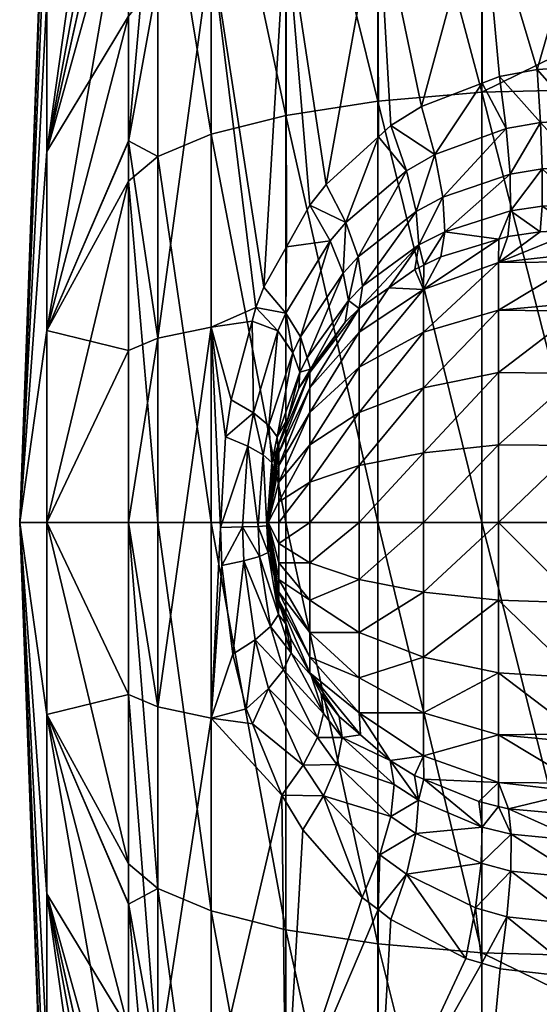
# Model space of a CAD drawing. Extents: x -0.145 to 0.145, y -0.081 to 0.
# Tile 3 of 52: x -0.14505 to -0.13836, y -0.0632 to -0.05053. Entities that reach past the tile are written whole.
import ezdxf

# ---------------------------------------------------------------- set-up
doc = ezdxf.new("R2010")
doc.units = 0
doc.layers.add('mesh', color=7, linetype='CONTINUOUS')

msp = doc.modelspace()

# ---------------------------------------------------------------- meshes
at = {"layer": 'mesh'}
mesh = msp.add_polyface(dxfattribs=at)
corners = [(-0.129138, -0.044075, -0.020382), (-0.129773, -0.043783, -0.020197), (-0.137684, -0.044982, -0.020831), (-0.127119, -0.044573, -0.020679), (-0.127818, -0.044468, -0.020619), (-0.126362, -0.044614, -0.020699), (-0.130773, -0.051128, 0.023416), (-0.137684, -0.051138, 0.02345), (-0.137684, -0.050749, 0.023331), (-0.123862, -0.051118, 0.023383), (-0.139099, -0.051463, -0.023361), (-0.137684, -0.051426, -0.02352), (-0.137684, -0.050768, -0.023281), (-0.139099, -0.046225, -0.021455), (-0.137684, -0.046152, -0.021601), (-0.139099, -0.048789, 0.022561), (-0.138871, -0.05126, 0.023364), (-0.139095, -0.051347, 0.023318), (-0.138387, -0.051171, 0.023419), (-0.137803, -0.051137, 0.023449), (-0.137684, -0.048733, 0.022714), (-0.139875, -0.051647, 0.023157), (-0.140437, -0.048957, 0.022098), (-0.140268, -0.051889, 0.023039), (-0.139099, -0.043807, 0.020059), (-0.137684, -0.044969, 0.020824), (-0.137684, -0.041463, -0.018517), (-0.140437, -0.044077, 0.019648), (-0.140437, -0.041884, -0.018015), (-0.140437, -0.046446, -0.021015), (-0.140437, -0.051577, -0.022883), (-0.137812, -0.051823, 0.023713), (-0.138342, -0.051852, 0.023687), (-0.137823, -0.052424, 0.024136), (-0.138783, -0.051929, 0.023639), (-0.139703, -0.052264, 0.02346), (-0.140067, -0.052475, 0.023357), (-0.138734, -0.052517, 0.024066), (-0.139601, -0.052812, 0.023898), (-0.137682, -0.051823, 0.023714), (-0.130771, -0.051816, 0.023682), (-0.130767, -0.052418, 0.024109), (-0.137678, -0.052424, 0.024137)]
mesh.append_faces([[corners[k] for k in face] for face in [(0, 1, 2, 2), (2, 3, 4, 4), (5, 3, 2, 2), (6, 7, 8, 8), (8, 9, 6, 6), (10, 11, 12, 12), (13, 14, 2, 2), (15, 16, 17, 17), (15, 18, 16, 16), (8, 19, 20, 20), (8, 7, 19, 19), (21, 15, 17, 17), (21, 22, 15, 15), (23, 22, 21, 21), (20, 24, 25, 25), (26, 13, 2, 2), (24, 22, 27, 27), (24, 15, 22, 22), (20, 15, 24, 24), (20, 18, 15, 15), (19, 18, 20, 20), (13, 28, 29, 29), (10, 29, 30, 30), (10, 13, 29, 29), (12, 13, 10, 10), (12, 14, 13, 13), (18, 19, 31, 31), (32, 31, 33, 33), (32, 18, 31, 31), (32, 16, 18, 18), (34, 16, 32, 32), (34, 17, 16, 16), (35, 17, 34, 34), (35, 21, 17, 17), (35, 23, 21, 21), (36, 23, 35, 35), (37, 34, 32, 32), (38, 35, 34, 34), (39, 40, 41, 41), (7, 40, 39, 39), (7, 6, 40, 40), (31, 39, 42, 42), (19, 39, 31, 31), (19, 7, 39, 39)]])
mesh = msp.add_polyface(dxfattribs=at)
corners = [(-0.143271, -0.047833, -0.018253), (-0.143646, -0.04845, -0.017025), (-0.143646, -0.052089, -0.018349), (-0.143271, -0.050014, 0.019194), (-0.143646, -0.050484, 0.017902), (-0.143646, -0.047518, 0.016412), (-0.14162, -0.049228, 0.021353), (-0.141104, -0.05265, 0.022707), (-0.141314, -0.052917, 0.022603), (-0.140437, -0.048957, 0.022098), (-0.140431, -0.052037, 0.022974), (-0.140268, -0.051889, 0.023039), (-0.141904, -0.053973, 0.022257), (-0.142583, -0.049587, 0.020366), (-0.143646, -0.052097, 0.018284), (-0.143271, -0.054629, 0.020287), (-0.142007, -0.054232, 0.022188), (-0.142583, -0.054484, 0.021526), (-0.143271, -0.045776, 0.017065), (-0.143646, -0.046531, 0.015917), (-0.142583, -0.04509, 0.018108), (-0.14162, -0.044513, 0.018985), (-0.140437, -0.044077, 0.019648), (-0.143646, -0.047528, -0.016418), (-0.143271, -0.043871, -0.015647), (-0.142583, -0.047273, -0.019368), (-0.143271, -0.05229, -0.019875), (-0.142583, -0.052002, -0.021089), (-0.14162, -0.05176, -0.022111), (-0.14162, -0.046802, -0.020306), (-0.140437, -0.051577, -0.022883), (-0.140437, -0.046446, -0.021015), (-0.145049, -0.057), (-0.144698, -0.050246, -0.006754), (-0.144698, -0.048728, -0.004776), (-0.144698, -0.047449), (-0.144698, -0.047774, 0.002472), (-0.144698, -0.054528, 0.009226), (-0.144698, -0.052224, 0.008272), (-0.144698, -0.050246, 0.006754), (-0.144698, -0.048728, 0.004776), (-0.143646, -0.043143, 0.013074), (-0.144698, -0.047774, -0.002472), (-0.143646, -0.041719, -0.011376), (-0.144698, -0.054528, -0.009226), (-0.144698, -0.052224, -0.008272), (-0.143646, -0.044754, -0.014594), (-0.140067, -0.052475, 0.023357)]
mesh.append_faces([[corners[k] for k in face] for face in [(0, 1, 2, 2), (3, 4, 5, 5), (6, 7, 8, 8), (9, 7, 6, 6), (9, 10, 7, 7), (11, 10, 9, 9), (12, 13, 6, 6), (3, 14, 4, 4), (3, 15, 14, 14), (13, 15, 3, 3), (16, 17, 13, 13), (18, 5, 19, 19), (18, 3, 5, 5), (20, 3, 18, 18), (20, 13, 3, 3), (21, 6, 13, 13), (22, 9, 6, 6), (0, 23, 1, 1), (0, 24, 23, 23), (25, 24, 0, 0), (26, 0, 2, 2), (27, 0, 26, 26), (27, 25, 0, 0), (28, 25, 27, 27), (28, 29, 25, 25), (30, 29, 28, 28), (30, 31, 29, 29), (32, 33, 34, 34), (32, 35, 36, 36), (37, 38, 4, 4), (19, 38, 39, 39), (5, 38, 19, 19), (5, 4, 38, 38), (32, 36, 40, 40), (39, 40, 41, 41), (32, 40, 39, 39), (32, 34, 42, 42), (43, 34, 33, 33), (32, 42, 35, 35), (1, 44, 2, 2), (23, 45, 1, 1), (23, 46, 45, 45), (33, 45, 46, 46), (47, 10, 11, 11)]])
mesh = msp.add_polyface(dxfattribs=at)
corners = [(-0.14162, -0.049228, 0.021353), (-0.141314, -0.052917, 0.022603), (-0.141613, -0.053451, 0.022428), (-0.141904, -0.053973, 0.022257), (-0.142007, -0.054232, 0.022188), (-0.142583, -0.049587, 0.020366), (-0.142054, -0.054409, 0.022152), (-0.142326, -0.05542, 0.021949), (-0.142583, -0.054484, 0.021526), (-0.143271, -0.054629, 0.020287), (-0.143646, -0.054788, 0.018922), (-0.143646, -0.052097, 0.018284), (-0.143646, -0.057, 0.018922), (-0.143271, -0.05229, -0.019875), (-0.143646, -0.052089, -0.018349), (-0.143646, -0.052607, -0.018537), (-0.142583, -0.052002, -0.021089), (-0.14162, -0.057, -0.022723), (-0.14162, -0.05176, -0.022111), (-0.142583, -0.057, -0.021673), (-0.143271, -0.057, -0.020426), (-0.145049, -0.057), (-0.144698, -0.054528, -0.009226), (-0.144698, -0.052224, -0.008272), (-0.144698, -0.050246, 0.006754), (-0.144698, -0.052224, 0.008272), (-0.144698, -0.057, -0.009551), (-0.143646, -0.057, -0.019051), (-0.144698, -0.054528, 0.009226), (-0.143646, -0.050484, 0.017902), (-0.144698, -0.057, 0.009551), (-0.143646, -0.04845, -0.017025), (-0.144698, -0.050246, -0.006754), (-0.141051, -0.053373, 0.022975), (-0.141622, -0.054304, 0.022665), (-0.141723, -0.054535, 0.022602), (-0.14204, -0.05559, 0.022384), (-0.141433, -0.054611, 0.023141), (-0.141531, -0.054815, 0.02308), (-0.141841, -0.05575, 0.022869), (-0.14144, -0.055064, 0.023603), (-0.141346, -0.054882, 0.023666), (-0.141735, -0.055895, 0.023387), (-0.141313, -0.055068, 0.024518), (-0.141453, -0.05527, 0.024152), (-0.141305, -0.055025, 0.024258), (-0.140859, -0.054423, 0.024551), (-0.140817, -0.054144, 0.023971)]
mesh.append_faces([[corners[k] for k in face] for face in [(0, 1, 2, 2), (3, 0, 2, 2), (4, 5, 3, 3), (6, 7, 8, 8), (9, 10, 11, 11), (9, 12, 10, 10), (5, 8, 9, 9), (4, 6, 8, 8), (13, 14, 15, 15), (16, 17, 18, 18), (13, 19, 16, 16), (15, 20, 13, 13), (21, 22, 23, 23), (21, 24, 25, 25), (26, 27, 15, 15), (28, 11, 10, 10), (28, 29, 11, 11), (21, 25, 28, 28), (30, 28, 10, 10), (31, 23, 22, 22), (22, 15, 14, 14), (22, 26, 15, 15), (21, 23, 32, 32), (33, 2, 1, 1), (34, 2, 33, 33), (34, 3, 2, 2), (34, 4, 3, 3), (35, 4, 34, 34), (35, 6, 4, 4), (36, 6, 35, 35), (36, 7, 6, 6), (37, 34, 33, 33), (38, 34, 37, 37), (38, 35, 34, 34), (39, 35, 38, 38), (39, 36, 35, 35), (40, 37, 41, 41), (40, 38, 37, 37), (42, 38, 40, 40), (43, 44, 45, 45), (45, 46, 43, 43), (41, 45, 40, 40), (47, 45, 41, 41), (45, 44, 40, 40)]])
mesh = msp.add_polyface(dxfattribs=at)
corners = [(-0.139099, -0.057, -0.024009), (-0.137684, -0.062574, -0.02352), (-0.137684, -0.057, -0.024172), (-0.139099, -0.051463, -0.023361), (-0.137684, -0.051426, -0.02352), (-0.138884, -0.054268, 0.026732), (-0.137849, -0.054172, 0.026828), (-0.137849, -0.054279, 0.026911), (-0.138884, -0.053654, 0.025932), (-0.137849, -0.053536, 0.026), (-0.137849, -0.053646, 0.026144), (-0.13888, -0.053354, 0.025244), (-0.138764, -0.053319, 0.02527), (-0.139849, -0.054, 0.025732), (-0.137849, -0.053234, 0.025348), (-0.138349, -0.053258, 0.025321), (-0.139849, -0.058732, 0.027), (-0.138884, -0.058, 0.027732), (-0.138884, -0.058932, 0.027346), (-0.139849, -0.059449, 0.026449), (-0.138884, -0.059732, 0.026732), (-0.139849, -0.054551, 0.026449), (-0.138884, -0.055068, 0.027346), (-0.139849, -0.055268, 0.027), (-0.139849, -0.056103, 0.027346), (-0.138884, -0.056, 0.027732), (-0.139849, -0.057, 0.027464), (-0.138884, -0.057, 0.027864), (-0.137671, -0.053234, 0.025349), (-0.138323, -0.052928, 0.024667), (-0.138728, -0.05299, 0.024621), (-0.139574, -0.053259, 0.024447), (-0.13832, -0.052449, 0.024111), (-0.137823, -0.052424, 0.024136), (-0.137836, -0.052904, 0.024692), (-0.138342, -0.051852, 0.023687), (-0.138734, -0.052517, 0.024066), (-0.139601, -0.052812, 0.023898), (-0.138783, -0.051929, 0.023639), (-0.137849, -0.059, 0.027464), (-0.137849, -0.059721, 0.026911), (-0.137849, -0.058035, 0.027864), (-0.137849, -0.057, 0.028), (-0.137849, -0.055084, 0.027499), (-0.137849, -0.05601, 0.02787)]
mesh.append_faces([[corners[k] for k in face] for face in [(0, 1, 2, 2), (3, 2, 4, 4), (3, 0, 2, 2), (5, 6, 7, 7), (8, 9, 10, 10), (8, 11, 12, 12), (13, 11, 8, 8), (8, 14, 9, 9), (8, 15, 14, 14), (12, 15, 8, 8), (16, 17, 18, 18), (19, 18, 20, 20), (5, 10, 6, 6), (5, 8, 10, 10), (21, 8, 5, 5), (22, 5, 7, 7), (23, 5, 22, 22), (24, 22, 25, 25), (26, 25, 27, 27), (28, 9, 14, 14), (15, 29, 14, 14), (15, 30, 29, 29), (12, 30, 15, 15), (11, 30, 12, 12), (11, 31, 30, 30), (32, 33, 34, 34), (32, 35, 33, 33), (36, 35, 32, 32), (37, 38, 36, 36), (29, 34, 14, 14), (29, 32, 34, 34), (30, 32, 29, 29), (30, 36, 32, 32), (31, 36, 30, 30), (18, 39, 40, 40), (17, 41, 39, 39), (27, 42, 41, 41), (17, 27, 41, 41), (18, 17, 39, 39), (22, 7, 43, 43), (25, 43, 44, 44), (25, 22, 43, 43), (27, 44, 42, 42), (27, 25, 44, 44)]])
mesh = msp.add_polyface(dxfattribs=at)
corners = [(-0.140437, -0.051577, -0.022883), (-0.139099, -0.057, -0.024009), (-0.139099, -0.051463, -0.023361), (-0.14162, -0.05176, -0.022111), (-0.140437, -0.057, -0.023517), (-0.139849, -0.054, 0.025732), (-0.139625, -0.053581, 0.025076), (-0.13888, -0.053354, 0.025244), (-0.139847, -0.053688, 0.025003), (-0.139962, -0.053744, 0.024965), (-0.140297, -0.05398, 0.024817), (-0.140677, -0.054551, 0.025414), (-0.139849, -0.054551, 0.026449), (-0.138884, -0.053654, 0.025932), (-0.140677, -0.055, 0.026), (-0.139849, -0.055268, 0.027), (-0.138884, -0.054268, 0.026732), (-0.139574, -0.053259, 0.024447), (-0.13991, -0.053427, 0.024347), (-0.140851, -0.053139, 0.023066), (-0.140431, -0.052037, 0.022974), (-0.140067, -0.052475, 0.023357), (-0.141104, -0.05265, 0.022707), (-0.141314, -0.052917, 0.022603), (-0.141051, -0.053373, 0.022975), (-0.139945, -0.052997, 0.023801), (-0.139703, -0.052264, 0.02346), (-0.139601, -0.052812, 0.023898), (-0.140691, -0.053582, 0.023525), (-0.140882, -0.053789, 0.023438), (-0.141433, -0.054611, 0.023141), (-0.138734, -0.052517, 0.024066), (-0.140633, -0.053958, 0.024061), (-0.140817, -0.054144, 0.023971), (-0.141346, -0.054882, 0.023666), (-0.141313, -0.055068, 0.024518), (-0.140859, -0.054423, 0.024551), (-0.140677, -0.054247, 0.02465), (-0.141313, -0.055268, 0.025), (-0.141305, -0.055025, 0.024258)]
mesh.append_faces([[corners[k] for k in face] for face in [(0, 1, 2, 2), (3, 4, 0, 0), (5, 6, 7, 7), (8, 6, 5, 5), (5, 9, 8, 8), (5, 10, 9, 9), (11, 10, 5, 5), (12, 5, 13, 13), (14, 5, 12, 12), (14, 11, 5, 5), (15, 12, 16, 16), (6, 17, 7, 7), (8, 17, 6, 6), (8, 18, 17, 17), (9, 18, 8, 8), (19, 20, 21, 21), (9, 10, 18, 18), (19, 22, 20, 20), (19, 23, 22, 22), (24, 23, 19, 19), (25, 26, 27, 27), (25, 21, 26, 26), (28, 21, 25, 25), (28, 19, 21, 21), (29, 19, 28, 28), (29, 24, 19, 19), (30, 24, 29, 29), (17, 27, 31, 31), (18, 27, 17, 17), (18, 25, 27, 27), (32, 25, 18, 18), (32, 28, 25, 25), (33, 28, 32, 32), (33, 29, 28, 28), (34, 29, 33, 33), (34, 30, 29, 29), (35, 36, 37, 37), (11, 37, 10, 10), (38, 37, 11, 11), (32, 37, 33, 33), (18, 37, 32, 32), (18, 10, 37, 37), (33, 36, 39, 39), (37, 36, 33, 33)]])
mesh = msp.add_polyface(dxfattribs=at)
corners = [(-0.140437, -0.057, -0.023517), (-0.139099, -0.062537, -0.023361), (-0.139099, -0.057, -0.024009), (-0.14162, -0.057, -0.022723), (-0.140437, -0.062423, -0.022883), (-0.140437, -0.051577, -0.022883), (-0.14162, -0.05176, -0.022111), (-0.141167, -0.059205, 0.024359), (-0.141313, -0.058932, 0.024518), (-0.140935, -0.059494, 0.024506), (-0.141313, -0.058732, 0.025), (-0.140677, -0.059449, 0.025414), (-0.139849, -0.057897, 0.027346), (-0.138884, -0.057, 0.027864), (-0.138884, -0.058, 0.027732), (-0.139849, -0.057, 0.027464), (-0.140677, -0.057732, 0.026732), (-0.140677, -0.057, 0.026828), (-0.141313, -0.057518, 0.025932), (-0.141313, -0.057, 0.026), (-0.139849, -0.058732, 0.027), (-0.140677, -0.058414, 0.026449), (-0.141313, -0.058, 0.025732), (-0.139849, -0.059449, 0.026449), (-0.138884, -0.058932, 0.027346), (-0.140677, -0.059, 0.026), (-0.141313, -0.058414, 0.025414), (-0.141313, -0.055586, 0.025414), (-0.140677, -0.054551, 0.025414), (-0.140677, -0.055, 0.026), (-0.141313, -0.055268, 0.025), (-0.140677, -0.055586, 0.026449), (-0.139849, -0.054551, 0.026449), (-0.139849, -0.055268, 0.027), (-0.141313, -0.056, 0.025732), (-0.139849, -0.056103, 0.027346), (-0.138884, -0.055068, 0.027346), (-0.140677, -0.056268, 0.026732), (-0.141313, -0.056482, 0.025932), (-0.138884, -0.056, 0.027732), (-0.141138, -0.059456, 0.023795), (-0.141297, -0.058969, 0.024262), (-0.140661, -0.059733, 0.024645), (-0.141313, -0.055068, 0.024518), (-0.140677, -0.054247, 0.02465)]
mesh.append_faces([[corners[k] for k in face] for face in [(0, 1, 2, 2), (3, 4, 0, 0), (5, 0, 2, 2), (6, 3, 0, 0), (7, 8, 9, 9), (8, 10, 11, 11), (12, 13, 14, 14), (12, 15, 13, 13), (16, 15, 12, 12), (16, 17, 15, 15), (18, 17, 16, 16), (18, 19, 17, 17), (20, 12, 14, 14), (21, 12, 20, 20), (21, 16, 12, 12), (22, 16, 21, 21), (22, 18, 16, 16), (23, 20, 24, 24), (25, 20, 23, 23), (25, 21, 20, 20), (26, 21, 25, 25), (26, 22, 21, 21), (11, 25, 23, 23), (10, 25, 11, 11), (10, 26, 25, 25), (27, 28, 29, 29), (27, 30, 28, 28), (31, 32, 33, 33), (31, 29, 32, 32), (34, 29, 31, 31), (34, 27, 29, 29), (35, 33, 36, 36), (37, 33, 35, 35), (37, 31, 33, 33), (38, 31, 37, 37), (38, 34, 31, 31), (15, 35, 39, 39), (17, 35, 15, 15), (17, 37, 35, 35), (19, 37, 17, 17), (19, 38, 37, 37), (40, 41, 7, 7), (8, 11, 42, 42), (30, 43, 44, 44)]])
mesh = msp.add_polyface(dxfattribs=at)
corners = [(-0.142583, -0.054484, 0.021526), (-0.142398, -0.055898, 0.021889), (-0.142464, -0.057062, 0.021833), (-0.142326, -0.05542, 0.021949), (-0.143271, -0.059371, 0.020287), (-0.143271, -0.054629, 0.020287), (-0.143646, -0.057, 0.018922), (-0.142583, -0.052002, -0.021089), (-0.142583, -0.057, -0.021673), (-0.14162, -0.057, -0.022723), (-0.143271, -0.05229, -0.019875), (-0.143271, -0.057, -0.020426), (-0.143646, -0.052607, -0.018537), (-0.143646, -0.057, -0.019051), (-0.144698, -0.057, 0.009551), (-0.143646, -0.054788, 0.018922), (-0.145049, -0.057), (-0.144698, -0.054528, 0.009226), (-0.144698, -0.057, -0.009551), (-0.144698, -0.054528, -0.009226), (-0.141713, -0.056, 0.024268), (-0.141453, -0.05527, 0.024152), (-0.141313, -0.055068, 0.024518), (-0.141596, -0.055663, 0.02403), (-0.141713, -0.056103, 0.024518), (-0.141313, -0.055268, 0.025), (-0.141849, -0.057, 0.024), (-0.141713, -0.056268, 0.024732), (-0.141313, -0.055586, 0.025414), (-0.141713, -0.056482, 0.024897), (-0.141313, -0.056, 0.025732), (-0.141713, -0.056732, 0.025), (-0.141313, -0.056482, 0.025932), (-0.14204, -0.05559, 0.022384), (-0.142113, -0.056016, 0.022329), (-0.14144, -0.055064, 0.023603), (-0.141735, -0.055895, 0.023387), (-0.141913, -0.056128, 0.022816), (-0.141841, -0.05575, 0.022869), (-0.141978, -0.057049, 0.022765), (-0.141802, -0.056497, 0.023849), (-0.141814, -0.056654, 0.023837), (-0.141803, -0.056229, 0.023332), (-0.141531, -0.054815, 0.02308), (-0.141865, -0.057043, 0.02328), (-0.14179, -0.056349, 0.02386), (-0.141726, -0.056019, 0.02392)]
mesh.append_faces([[corners[k] for k in face] for face in [(0, 1, 2, 2), (0, 3, 1, 1), (4, 5, 0, 0), (4, 6, 5, 5), (7, 8, 9, 9), (10, 11, 8, 8), (12, 13, 11, 11), (14, 15, 6, 6), (16, 17, 14, 14), (16, 18, 19, 19), (20, 21, 22, 22), (20, 23, 21, 21), (24, 22, 25, 25), (24, 20, 22, 22), (26, 20, 24, 24), (27, 25, 28, 28), (27, 24, 25, 25), (26, 24, 27, 27), (29, 28, 30, 30), (29, 27, 28, 28), (26, 27, 29, 29), (31, 30, 32, 32), (31, 29, 30, 30), (33, 34, 1, 1), (35, 23, 36, 36), (35, 21, 23, 23), (1, 3, 33, 33), (37, 33, 38, 38), (37, 34, 33, 33), (39, 34, 37, 37), (40, 41, 42, 42), (36, 38, 43, 43), (42, 38, 36, 36), (42, 37, 38, 38), (44, 37, 42, 42), (2, 1, 34, 34), (45, 26, 40, 40), (26, 45, 46, 46), (46, 23, 20, 20), (20, 26, 46, 46), (36, 46, 42, 42), (23, 46, 36, 36), (42, 45, 40, 40), (46, 45, 42, 42)]])
mesh = msp.add_polyface(dxfattribs=at)
corners = [(-0.142583, -0.059516, 0.021526), (-0.142304, -0.058694, 0.021966), (-0.142131, -0.059397, 0.022099), (-0.142448, -0.057551, 0.021847), (-0.142464, -0.057062, 0.021833), (-0.142583, -0.054484, 0.021526), (-0.143271, -0.059371, 0.020287), (-0.142583, -0.057, -0.021673), (-0.14162, -0.06224, -0.022111), (-0.14162, -0.057, -0.022723), (-0.143271, -0.057, -0.020426), (-0.142583, -0.061998, -0.021089), (-0.143646, -0.057, -0.019051), (-0.143271, -0.06171, -0.019875), (-0.143646, -0.059212, 0.018922), (-0.143646, -0.057, 0.018922), (-0.145049, -0.057), (-0.144698, -0.057, 0.009551), (-0.144698, -0.059472, 0.009226), (-0.144698, -0.061776, -0.008272), (-0.144698, -0.059472, -0.009226), (-0.144698, -0.057, -0.009551), (-0.143646, -0.061393, -0.018537), (-0.141814, -0.056654, 0.023837), (-0.141802, -0.056497, 0.023849), (-0.141849, -0.057, 0.024), (-0.141826, -0.056801, 0.023826), (-0.141803, -0.056229, 0.023332), (-0.141865, -0.057043, 0.02328), (-0.141978, -0.057049, 0.022765), (-0.141913, -0.056128, 0.022816), (-0.14185, -0.057385, 0.023293), (-0.141836, -0.057225, 0.023816), (-0.141962, -0.057436, 0.022778), (-0.14218, -0.057055, 0.022277), (-0.142113, -0.056016, 0.022329), (-0.142164, -0.057492, 0.02229), (-0.14182, -0.058339, 0.022884), (-0.142019, -0.058511, 0.0224), (-0.141845, -0.059136, 0.022522), (-0.14165, -0.058894, 0.023002), (-0.142051, -0.059591, 0.022152), (-0.141835, -0.056922, 0.023816), (-0.141844, -0.057038, 0.023808), (-0.141831, -0.057326, 0.02382)]
mesh.append_faces([[corners[k] for k in face] for face in [(0, 1, 2, 2), (3, 1, 0, 0), (0, 4, 3, 3), (0, 5, 4, 4), (6, 5, 0, 0), (7, 8, 9, 9), (10, 11, 7, 7), (12, 13, 10, 10), (6, 14, 15, 15), (16, 17, 18, 18), (16, 19, 20, 20), (21, 22, 12, 12), (16, 20, 21, 21), (14, 17, 15, 15), (14, 18, 17, 17), (23, 24, 25, 25), (25, 26, 23, 23), (27, 26, 28, 28), (28, 29, 30, 30), (31, 29, 28, 28), (28, 32, 31, 31), (33, 29, 31, 31), (34, 29, 33, 33), (34, 35, 29, 29), (4, 35, 34, 34), (36, 33, 37, 37), (36, 34, 33, 33), (3, 34, 36, 36), (3, 4, 34, 34), (38, 36, 37, 37), (1, 36, 38, 38), (1, 3, 36, 36), (38, 2, 1, 1), (38, 39, 2, 2), (40, 39, 38, 38), (41, 2, 39, 39), (26, 25, 42, 42), (43, 25, 32, 32), (44, 32, 25, 25), (25, 43, 42, 42), (28, 42, 43, 43), (28, 26, 42, 42), (31, 32, 44, 44), (28, 43, 32, 32)]])
mesh = msp.add_polyface(dxfattribs=at)
corners = [(-0.141713, -0.058, 0.024268), (-0.141559, -0.058495, 0.024066), (-0.141622, -0.058305, 0.024011), (-0.141313, -0.058932, 0.024518), (-0.141297, -0.058969, 0.024262), (-0.141167, -0.059205, 0.024359), (-0.141313, -0.058732, 0.025), (-0.141713, -0.057897, 0.024518), (-0.141849, -0.057, 0.024), (-0.141713, -0.057268, 0.025), (-0.141313, -0.057, 0.026), (-0.141313, -0.057518, 0.025932), (-0.141713, -0.057, 0.025035), (-0.141713, -0.057518, 0.024897), (-0.141313, -0.058, 0.025732), (-0.141713, -0.057732, 0.024732), (-0.141313, -0.058414, 0.025414), (-0.141713, -0.056482, 0.024897), (-0.141713, -0.056732, 0.025), (-0.141313, -0.056482, 0.025932), (-0.141554, -0.058677, 0.023523), (-0.141803, -0.056229, 0.023332), (-0.141814, -0.056654, 0.023837), (-0.141826, -0.056801, 0.023826), (-0.141715, -0.058185, 0.023402), (-0.14185, -0.057385, 0.023293), (-0.141769, -0.057699, 0.023879), (-0.141962, -0.057436, 0.022778), (-0.14182, -0.058339, 0.022884), (-0.141138, -0.059456, 0.023795), (-0.14165, -0.058894, 0.023002), (-0.142019, -0.058511, 0.0224), (-0.141216, -0.059766, 0.023267), (-0.141845, -0.059136, 0.022522), (-0.141713, -0.058035, 0.024), (-0.141831, -0.057326, 0.02382)]
mesh.append_faces([[corners[k] for k in face] for face in [(0, 1, 2, 2), (3, 1, 0, 0), (3, 4, 1, 1), (5, 4, 3, 3), (0, 6, 3, 3), (0, 7, 6, 6), (8, 7, 0, 0), (9, 10, 11, 11), (9, 12, 10, 10), (8, 12, 9, 9), (13, 11, 14, 14), (13, 9, 11, 11), (8, 9, 13, 13), (15, 14, 16, 16), (15, 13, 14, 14), (8, 13, 15, 15), (7, 16, 6, 6), (7, 15, 16, 16), (8, 15, 7, 7), (8, 17, 18, 18), (12, 19, 10, 10), (12, 18, 19, 19), (8, 18, 12, 12), (20, 1, 4, 4), (21, 22, 23, 23), (24, 25, 26, 26), (27, 25, 24, 24), (20, 2, 1, 1), (20, 24, 2, 2), (28, 24, 20, 20), (28, 27, 24, 24), (29, 20, 4, 4), (30, 20, 29, 29), (30, 28, 20, 20), (31, 28, 30, 30), (30, 32, 33, 33), (29, 32, 30, 30), (0, 34, 8, 8), (8, 26, 35, 35), (0, 2, 34, 34), (8, 34, 26, 26), (25, 35, 26, 26), (24, 34, 2, 2), (24, 26, 34, 34)]])
mesh = msp.add_polyface(dxfattribs=at)
corners = [(-0.143271, -0.06171, -0.019875), (-0.143646, -0.061393, -0.018537), (-0.143646, -0.061911, -0.018349), (-0.140437, -0.065043, 0.022098), (-0.140435, -0.061981, 0.022979), (-0.140271, -0.062109, 0.023038), (-0.14162, -0.064772, 0.021353), (-0.140638, -0.061823, 0.022907), (-0.141403, -0.060956, 0.022556), (-0.139306, -0.062608, 0.02329), (-0.140437, -0.057, -0.023517), (-0.140437, -0.062423, -0.022883), (-0.139099, -0.062537, -0.023361), (-0.143271, -0.066167, -0.018253), (-0.143646, -0.06555, -0.017025), (-0.142583, -0.066727, -0.019368), (-0.142583, -0.061998, -0.021089), (-0.14162, -0.067198, -0.020306), (-0.14162, -0.06224, -0.022111), (-0.140437, -0.067554, -0.021015), (-0.139099, -0.067775, -0.021455), (-0.142583, -0.064413, 0.020366), (-0.143271, -0.063986, 0.019194), (-0.142583, -0.059516, 0.021526), (-0.143271, -0.068224, 0.017065), (-0.143646, -0.063516, 0.017902), (-0.143646, -0.061903, 0.018284), (-0.143646, -0.059212, 0.018922), (-0.145049, -0.057), (-0.144698, -0.063754, 0.006754), (-0.144698, -0.065272, 0.004776), (-0.144698, -0.066551), (-0.144698, -0.066226, -0.002472), (-0.144698, -0.063754, -0.006754), (-0.144698, -0.061776, -0.008272), (-0.144698, -0.059472, -0.009226), (-0.143646, -0.069246, -0.014594), (-0.143646, -0.066472, -0.016418), (-0.144698, -0.065272, -0.004776), (-0.144698, -0.066226, 0.002472), (-0.144698, -0.061776, 0.008272), (-0.143646, -0.066482, 0.016412), (-0.144698, -0.059472, 0.009226), (-0.143646, -0.067469, 0.015917), (-0.140411, -0.061275, 0.023242), (-0.139947, -0.061002, 0.023801), (-0.140069, -0.061524, 0.023357), (-0.139108, -0.061383, 0.024006), (-0.141674, -0.06051, 0.022403)]
mesh.append_faces([[corners[k] for k in face] for face in [(0, 1, 2, 2), (3, 4, 5, 5), (6, 4, 3, 3), (6, 7, 4, 4), (8, 7, 6, 6), (5, 9, 3, 3), (10, 11, 12, 12), (13, 2, 14, 14), (13, 0, 2, 2), (15, 0, 13, 13), (15, 16, 0, 0), (17, 18, 16, 16), (19, 11, 18, 18), (20, 12, 11, 11), (21, 22, 23, 23), (24, 22, 21, 21), (24, 25, 22, 22), (22, 26, 27, 27), (25, 26, 22, 22), (28, 29, 30, 30), (28, 31, 32, 32), (28, 33, 34, 34), (35, 14, 2, 2), (35, 34, 14, 14), (36, 34, 33, 33), (37, 14, 34, 34), (28, 32, 38, 38), (28, 38, 33, 33), (28, 30, 39, 39), (28, 39, 31, 31), (40, 25, 41, 41), (40, 42, 25, 25), (26, 25, 42, 42), (29, 40, 43, 43), (28, 40, 29, 29), (44, 45, 46, 46), (44, 4, 7, 7), (46, 4, 44, 44), (46, 5, 4, 4), (9, 5, 46, 46), (47, 46, 45, 45), (48, 6, 21, 21), (8, 6, 48, 48), (21, 23, 48, 48)]])
mesh = msp.add_polyface(dxfattribs=at)
corners = [(-0.142583, -0.059516, 0.021526), (-0.142131, -0.059397, 0.022099), (-0.142051, -0.059591, 0.022152), (-0.143271, -0.063986, 0.019194), (-0.143271, -0.059371, 0.020287), (-0.14162, -0.057, -0.022723), (-0.14162, -0.06224, -0.022111), (-0.140437, -0.062423, -0.022883), (-0.142583, -0.057, -0.021673), (-0.142583, -0.061998, -0.021089), (-0.143271, -0.057, -0.020426), (-0.143271, -0.06171, -0.019875), (-0.143646, -0.057, -0.019051), (-0.143646, -0.061393, -0.018537), (-0.143646, -0.059212, 0.018922), (-0.144698, -0.059472, -0.009226), (-0.143646, -0.061911, -0.018349), (-0.144698, -0.057, -0.009551), (-0.145049, -0.057), (-0.144698, -0.059472, 0.009226), (-0.144698, -0.061776, 0.008272), (-0.143646, -0.061903, 0.018284), (-0.139849, -0.06, 0.025732), (-0.139844, -0.060304, 0.024999), (-0.139964, -0.060255, 0.024964), (-0.140677, -0.059449, 0.025414), (-0.139849, -0.059449, 0.026449), (-0.139912, -0.060571, 0.024346), (-0.139947, -0.061002, 0.023801), (-0.140272, -0.060783, 0.023692), (-0.141138, -0.059456, 0.023795), (-0.140896, -0.059768, 0.02393), (-0.141216, -0.059766, 0.023267), (-0.141167, -0.059205, 0.024359), (-0.140935, -0.059494, 0.024506), (-0.140964, -0.060113, 0.023398), (-0.140227, -0.060372, 0.024234), (-0.141397, -0.060123, 0.022796), (-0.141845, -0.059136, 0.022522), (-0.140411, -0.061275, 0.023242), (-0.141136, -0.060516, 0.022933), (-0.140638, -0.061823, 0.022907), (-0.141403, -0.060956, 0.022556), (-0.141674, -0.06051, 0.022403), (-0.140279, -0.060064, 0.02484), (-0.141313, -0.058932, 0.024518), (-0.140661, -0.059733, 0.024645)]
mesh.append_faces([[corners[k] for k in face] for face in [(0, 1, 2, 2), (3, 4, 0, 0), (5, 6, 7, 7), (8, 9, 6, 6), (10, 11, 9, 9), (12, 13, 11, 11), (3, 14, 4, 4), (15, 16, 13, 13), (17, 15, 13, 13), (18, 19, 20, 20), (21, 19, 14, 14), (22, 23, 24, 24), (25, 26, 22, 22), (27, 24, 23, 23), (27, 28, 29, 29), (30, 31, 32, 32), (33, 31, 30, 30), (33, 34, 31, 31), (35, 31, 36, 36), (35, 32, 31, 31), (37, 32, 35, 35), (37, 38, 32, 32), (2, 38, 37, 37), (39, 29, 28, 28), (40, 29, 39, 39), (29, 36, 27, 27), (29, 35, 36, 36), (40, 35, 29, 29), (40, 37, 35, 35), (40, 41, 42, 42), (39, 41, 40, 40), (0, 2, 43, 43), (44, 22, 24, 24), (44, 25, 22, 22), (34, 45, 46, 46), (46, 25, 44, 44), (37, 43, 2, 2), (31, 46, 44, 44), (31, 34, 46, 46), (36, 31, 44, 44), (27, 44, 24, 24), (27, 36, 44, 44), (43, 37, 40, 40), (40, 42, 43, 43)]])
mesh = msp.add_polyface(dxfattribs=at)
corners = [(-0.137684, -0.065267, 0.022714), (-0.139099, -0.065211, 0.022561), (-0.137803, -0.062863, 0.023449), (-0.138862, -0.062742, 0.023365), (-0.139099, -0.06267, 0.023325), (-0.140437, -0.065043, 0.022098), (-0.139306, -0.062608, 0.02329), (-0.139099, -0.057, -0.024009), (-0.139099, -0.062537, -0.023361), (-0.137684, -0.062574, -0.02352), (-0.137684, -0.063232, -0.023281), (-0.139099, -0.067775, -0.021455), (-0.138884, -0.059732, 0.026732), (-0.137849, -0.059828, 0.026828), (-0.137849, -0.060354, 0.026144), (-0.138757, -0.060682, 0.025271), (-0.137849, -0.060464, 0.026), (-0.137849, -0.060766, 0.025348), (-0.138884, -0.060346, 0.025932), (-0.138883, -0.060652, 0.025248), (-0.139844, -0.060304, 0.024999), (-0.139849, -0.06, 0.025732), (-0.139138, -0.060591, 0.025201), (-0.137849, -0.059721, 0.026911), (-0.138884, -0.058932, 0.027346), (-0.139849, -0.059449, 0.026449), (-0.138775, -0.062073, 0.02364), (-0.139094, -0.060918, 0.024559), (-0.139912, -0.060571, 0.024346), (-0.139947, -0.061002, 0.023801), (-0.139108, -0.061383, 0.024006), (-0.13918, -0.061957, 0.023575), (-0.140069, -0.061524, 0.023357), (-0.138721, -0.061012, 0.024622), (-0.138727, -0.061484, 0.024067), (-0.137836, -0.061096, 0.024692), (-0.137823, -0.061576, 0.024136), (-0.137812, -0.062177, 0.023713)]
mesh.append_faces([[corners[k] for k in face] for face in [(0, 1, 2, 2), (1, 3, 2, 2), (1, 4, 3, 3), (5, 4, 1, 1), (5, 6, 4, 4), (7, 8, 9, 9), (10, 8, 11, 11), (10, 9, 8, 8), (12, 13, 14, 14), (15, 16, 17, 17), (15, 18, 16, 16), (19, 18, 15, 15), (18, 20, 21, 21), (18, 22, 20, 20), (19, 22, 18, 18), (12, 23, 13, 13), (12, 24, 23, 23), (18, 14, 16, 16), (18, 12, 14, 14), (21, 12, 18, 18), (21, 25, 12, 12), (26, 3, 4, 4), (20, 22, 27, 27), (27, 28, 20, 20), (27, 29, 28, 28), (30, 29, 27, 27), (31, 32, 30, 30), (31, 6, 32, 32), (4, 6, 31, 31), (19, 15, 33, 33), (31, 26, 4, 4), (31, 34, 26, 26), (30, 34, 31, 31), (30, 33, 34, 34), (27, 33, 30, 30), (27, 19, 33, 33), (22, 19, 27, 27), (35, 15, 17, 17), (35, 33, 15, 15), (36, 33, 35, 35), (36, 34, 33, 33), (37, 26, 34, 34), (2, 26, 37, 37), (2, 3, 26, 26)]])
mesh = msp.add_polyface(dxfattribs=at)
corners = [(-0.137684, -0.063251, 0.023331), (-0.137684, -0.062862, 0.02345), (-0.130773, -0.062872, 0.023416), (-0.098847, -0.063188, 0.023118), (-0.137684, -0.065267, 0.022714), (-0.123862, -0.062882, 0.023383), (-0.137684, -0.067848, -0.021601), (-0.098847, -0.065209, -0.022555), (-0.137684, -0.063232, -0.023281), (-0.098847, -0.059786, -0.02384), (-0.137684, -0.062574, -0.02352), (-0.139099, -0.067775, -0.021455), (-0.137803, -0.062863, 0.023449), (-0.137671, -0.060766, 0.025349), (-0.137849, -0.060354, 0.026144), (-0.13076, -0.060773, 0.025329), (-0.137849, -0.060464, 0.026), (-0.137849, -0.060766, 0.025348), (-0.130764, -0.061102, 0.024669), (-0.137678, -0.061576, 0.024137), (-0.130771, -0.062184, 0.023682), (-0.137682, -0.062177, 0.023714), (-0.130767, -0.061582, 0.024109), (-0.137675, -0.061096, 0.024693), (-0.12386, -0.062329, 0.023598), (-0.12386, -0.062191, 0.023651), (-0.123858, -0.061829, 0.023909), (-0.123856, -0.061587, 0.02408), (-0.123855, -0.061395, 0.024306), (-0.123852, -0.061042, 0.024777), (-0.123849, -0.060779, 0.02531), (-0.123853, -0.061107, 0.024645), (-0.137836, -0.061096, 0.024692), (-0.137823, -0.061576, 0.024136), (-0.137812, -0.062177, 0.023713), (-0.138727, -0.061484, 0.024067), (-0.123849, -0.05973, 0.026923), (-0.137849, -0.059828, 0.026828), (-0.137849, -0.059721, 0.026911), (-0.123849, -0.060369, 0.026156)]
mesh.append_faces([[corners[k] for k in face] for face in [(0, 1, 2, 2), (0, 3, 4, 4), (2, 5, 0, 0), (6, 7, 8, 8), (8, 9, 10, 10), (11, 6, 8, 8), (12, 1, 0, 0), (4, 12, 0, 0), (13, 14, 15, 15), (13, 16, 14, 14), (17, 16, 13, 13), (13, 15, 18, 18), (19, 20, 21, 21), (19, 22, 20, 20), (23, 22, 19, 19), (2, 20, 5, 5), (2, 21, 20, 20), (1, 21, 2, 2), (20, 24, 5, 5), (20, 25, 24, 24), (22, 25, 20, 20), (22, 26, 25, 25), (27, 26, 22, 22), (22, 28, 27, 27), (22, 18, 28, 28), (23, 18, 22, 22), (23, 13, 18, 18), (29, 15, 30, 30), (29, 18, 15, 15), (31, 18, 29, 29), (31, 28, 18, 18), (23, 17, 13, 13), (23, 32, 17, 17), (19, 32, 23, 23), (19, 33, 32, 32), (21, 33, 19, 19), (21, 34, 33, 33), (1, 34, 21, 21), (1, 12, 34, 34), (34, 35, 33, 33), (36, 37, 38, 38), (39, 37, 36, 36), (39, 14, 37, 37), (39, 15, 14, 14), (30, 15, 39, 39)]])
mesh = msp.add_polyface(dxfattribs=at)
corners = [(-0.143271, -0.068224, 0.017065), (-0.143646, -0.067469, 0.015917), (-0.143646, -0.066482, 0.016412), (-0.143271, -0.071857, 0.014017), (-0.143646, -0.070857, 0.013074), (-0.143646, -0.070435, 0.013428), (-0.142583, -0.06891, 0.018108), (-0.14162, -0.064772, 0.021353), (-0.14162, -0.069487, 0.018985), (-0.142583, -0.064413, 0.020366), (-0.142583, -0.066727, -0.019368), (-0.14162, -0.071606, -0.017407), (-0.14162, -0.067198, -0.020306), (-0.142583, -0.070931, -0.016603), (-0.143271, -0.066167, -0.018253), (-0.143271, -0.070129, -0.015647), (-0.142583, -0.061998, -0.021089), (-0.143271, -0.073384, -0.012197), (-0.143646, -0.072281, -0.011376), (-0.142583, -0.074384, -0.012942), (-0.14162, -0.075227, -0.013569), (-0.143646, -0.070383, -0.013388), (-0.143646, -0.069246, -0.014594), (-0.143646, -0.066472, -0.016418), (-0.143646, -0.06555, -0.017025), (-0.143646, -0.073499, 0.009525), (-0.142583, -0.072764, 0.014873), (-0.14162, -0.073528, 0.015594), (-0.143646, -0.063516, 0.017902), (-0.144698, -0.061776, 0.008272), (-0.144698, -0.065272, -0.004776), (-0.143646, -0.073387, -0.009461), (-0.144698, -0.063754, -0.006754), (-0.144698, -0.061776, -0.008272), (-0.143646, -0.074493, -0.007546), (-0.144698, -0.066226, -0.002472), (-0.143646, -0.075762, -0.003308), (-0.144698, -0.066551), (-0.143646, -0.075286, -0.004896), (-0.144698, -0.066226, 0.002472), (-0.144698, -0.065272, 0.004776), (-0.143646, -0.075251, 0.005464), (-0.144698, -0.063754, 0.006754), (-0.143646, -0.076019, 0.001108)]
mesh.append_faces([[corners[k] for k in face] for face in [(0, 1, 2, 2), (3, 4, 5, 5), (6, 7, 8, 8), (6, 9, 7, 7), (0, 9, 6, 6), (10, 11, 12, 12), (10, 13, 11, 11), (14, 13, 10, 10), (14, 15, 13, 13), (12, 16, 10, 10), (17, 15, 18, 18), (19, 15, 17, 17), (19, 13, 15, 15), (20, 11, 13, 13), (15, 21, 18, 18), (15, 22, 21, 21), (14, 22, 15, 15), (14, 23, 22, 22), (24, 23, 14, 14), (25, 4, 3, 3), (0, 5, 1, 1), (0, 3, 5, 5), (6, 3, 0, 0), (6, 26, 3, 3), (8, 26, 6, 6), (8, 27, 26, 26), (2, 28, 0, 0), (29, 2, 1, 1), (30, 31, 18, 18), (22, 32, 21, 21), (23, 33, 22, 22), (30, 34, 31, 31), (30, 35, 34, 34), (36, 35, 37, 37), (38, 34, 35, 35), (32, 18, 21, 21), (32, 30, 18, 18), (39, 40, 41, 41), (4, 42, 5, 5), (4, 40, 42, 42), (25, 40, 4, 4), (25, 41, 40, 40), (37, 39, 43, 43), (42, 1, 5, 5)]])
mesh = msp.add_polyface(dxfattribs=at)
corners = [(-0.137684, -0.074046, 0.017037), (-0.098847, -0.073861, 0.016868), (-0.137684, -0.074582, 0.016588), (-0.137684, -0.070283, 0.020195), (-0.098847, -0.072428, 0.018387), (-0.137684, -0.069031, 0.020824), (-0.098847, -0.068934, 0.020685), (-0.137684, -0.065267, 0.022714), (-0.098847, -0.067772, 0.021449), (-0.137684, -0.069018, -0.020831), (-0.098847, -0.068946, -0.020678), (-0.137684, -0.067848, -0.021601), (-0.137684, -0.072537, -0.018517), (-0.098847, -0.070189, -0.020054), (-0.137684, -0.07398, -0.016987), (-0.098847, -0.073926, -0.016918), (-0.137684, -0.076389, -0.014434), (-0.098847, -0.074459, -0.016471), (-0.139099, -0.070193, 0.020059), (-0.139099, -0.076258, -0.014337), (-0.139099, -0.072432, -0.018392), (-0.139099, -0.065211, 0.022561), (-0.140437, -0.069923, 0.019648), (-0.140437, -0.065043, 0.022098), (-0.14162, -0.069487, 0.018985), (-0.14162, -0.064772, 0.021353), (-0.139099, -0.067775, -0.021455), (-0.140437, -0.067554, -0.021015), (-0.140437, -0.072116, -0.018015), (-0.14162, -0.067198, -0.020306), (-0.14162, -0.071606, -0.017407), (-0.14162, -0.06224, -0.022111), (-0.140437, -0.062423, -0.022883), (-0.140437, -0.075863, -0.014043), (-0.14162, -0.075227, -0.013569), (-0.140437, -0.078593, -0.009314), (-0.139099, -0.077792, 0.012004), (-0.139099, -0.074463, 0.016476), (-0.140437, -0.077366, 0.011758), (-0.140437, -0.074105, 0.016138), (-0.14162, -0.076679, 0.011362), (-0.14162, -0.073528, 0.015594), (-0.142583, -0.075769, 0.010837)]
mesh.append_faces([[corners[k] for k in face] for face in [(0, 1, 2, 2), (3, 4, 0, 0), (5, 6, 3, 3), (7, 8, 5, 5), (9, 10, 11, 11), (12, 13, 9, 9), (14, 15, 12, 12), (16, 17, 14, 14), (18, 3, 0, 0), (19, 16, 14, 14), (20, 12, 9, 9), (5, 21, 7, 7), (18, 5, 3, 3), (18, 21, 5, 5), (22, 21, 18, 18), (22, 23, 21, 21), (24, 23, 22, 22), (24, 25, 23, 23), (26, 9, 11, 11), (26, 20, 9, 9), (27, 20, 26, 26), (27, 28, 20, 20), (29, 28, 27, 27), (29, 30, 28, 28), (27, 31, 29, 29), (26, 32, 27, 27), (33, 30, 34, 34), (33, 28, 30, 30), (19, 28, 33, 33), (19, 20, 28, 28), (14, 20, 19, 19), (14, 12, 20, 20), (35, 33, 34, 34), (36, 37, 2, 2), (38, 39, 37, 37), (40, 39, 38, 38), (40, 41, 39, 39), (42, 41, 40, 40), (22, 41, 24, 24), (22, 39, 41, 41), (18, 39, 22, 22), (18, 37, 39, 39), (0, 37, 18, 18), (0, 2, 37, 37)]])

doc.saveas('drawing.dxf')
